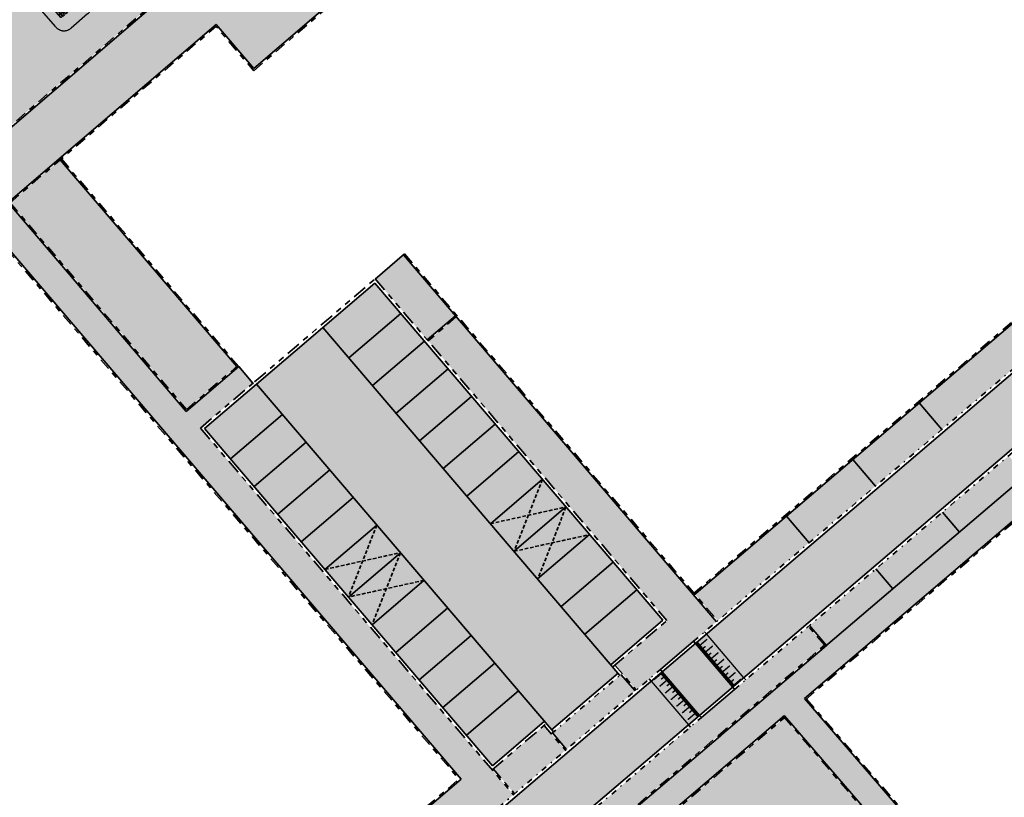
# Model space of a CAD drawing. Header units: metres. Extents: x 104290 to 104633, y 427843 to 428149.
# Tile 90 of 128: x 104485 to 104553, y 427987 to 428041. Entities that reach past the tile are written whole.
import ezdxf

# ---------------------------------------------------------------- set-up
doc = ezdxf.new("R2010")
doc.units = ezdxf.units.M
for name, pattern in [('DASHED', [0.75, 0.5, -0.25]), ('DASHED2', [0.375, 0.25, -0.125]), ('VH-GELEIDEBAND', [6, 2, -2, 0, -2]), ('VH-OPSLUITBAND', [10, 4, -2, 2, -2]), ('VH-TROTTOIRBAND', [15, 5, -2, 2, -2, 2, -2])]:
    doc.linetypes.add(name, pattern=pattern)
doc.layers.add('_Spelen', color=10, linetype='Continuous')
for name, color, linetype, lineweight in [('N-WE-GR-BEPLANTING_CULTUUR-V (Vaste planten gereserveerde parkeerplaatsen)', 132, 'Continuous', 18), ('N-WE-GR-BEPLANTING_CULTUUR-V (Vaste planten)', 132, 'Continuous', 18), ('N-WE-VH-KANTOPSLUITING_GELEIDEBAND-G', 20, 'VH-GELEIDEBAND', 35), ('N-WE-VH-KANTOPSLUITING_OPSLUITBAND-G', 150, 'VH-OPSLUITBAND', 35), ('N-WE-VH-KANTOPSLUITING_TROTTOIRBAND-G', 210, 'VH-TROTTOIRBAND', 35), ('N-WE-VH-PLATEAU_TALUD-S', 7, 'Continuous', 25), ('N-WE-VH-VERHARDING-G', 7, 'Continuous', 35), ('N-WE-VH-VERHARDING-G (TOEKOMSTIG)', 30, 'DASHED2', 35)]:
    doc.layers.add(name, color=color, linetype=linetype, lineweight=lineweight)
doc.layers.add('N-WE-GR-GRAS_KRUIDENRIJK-V', color=7, linetype='Continuous', lineweight=18, true_color=0xa5cd98)
for name, color, linetype, true_color in [('N-WE-VH-VERHARDING-AP_INRIT (ELEMENT)', 7, 'Continuous', 0xa6a6a6), ('N-WE-VH-VERHARDING-AP_PARKEERPLAATS', 7, 'Continuous', 0x889692), ('N-WE-VH-VERHARDING-AP_RIJBAAN-ELEMENT', 7, 'Continuous', 0x7f4f3f), ('N-WE-VH-VERHARDING-AP_VOETPAD', 7, 'Continuous', 0xdbdbdb)]:
    doc.layers.add(name, color=color, linetype=linetype, true_color=true_color)

# ---------------------------------------------------------------- blocks, each defined once
blk = doc.blocks.new('*U1462')
for points in [[(0.631, 0.776), (3.696, -1.715)], [(0, 0), (3.066, -2.491)]]:
    blk.add_lwpolyline(points)
for points, const_width in [([(0.063, 0.078), (3.129, -2.413)], 0.2), ([(0.543, 0.589), (0.102, 0.046)], 0.1), ([(0.524, 0.09), (0.335, -0.143)], 0.1), ([(1.009, 0.211), (0.568, -0.332)], 0.1), ([(0.99, -0.289), (0.8, -0.521)], 0.1), ([(1.475, -0.167), (1.033, -0.711)], 0.1), ([(1.455, -0.667), (1.266, -0.9)], 0.1), ([(1.94, -0.546), (1.499, -1.089)], 0.1), ([(1.921, -1.045), (1.732, -1.278)], 0.1), ([(2.406, -0.924), (1.965, -1.467)], 0.1), ([(2.872, -1.302), (2.43, -1.846)], 0.1), ([(2.387, -1.424), (2.197, -1.657)], 0.1), ([(2.852, -1.802), (2.663, -2.035)], 0.1), ([(3.337, -1.681), (2.896, -2.224)], 0.1)]:
    blk.add_lwpolyline(points, dxfattribs=dict(const_width=const_width))
blk = doc.blocks.new('*U1463')
for points, const_width in [([(-3.337, 1.681), (-2.896, 2.224)], 0.1), ([(-0.063, -0.078), (-3.129, 2.413)], 0.2), ([(-2.852, 1.802), (-2.663, 2.035)], 0.1), ([(-2.872, 1.302), (-2.43, 1.846)], 0.1), ([(-2.406, 0.924), (-1.965, 1.467)], 0.1), ([(-2.387, 1.424), (-2.197, 1.657)], 0.1), ([(-1.94, 0.546), (-1.499, 1.089)], 0.1), ([(-1.921, 1.045), (-1.732, 1.278)], 0.1), ([(-1.475, 0.167), (-1.033, 0.711)], 0.1), ([(-1.455, 0.667), (-1.266, 0.9)], 0.1), ([(-1.009, -0.211), (-0.568, 0.332)], 0.1), ([(-0.99, 0.289), (-0.8, 0.521)], 0.1), ([(-0.543, -0.589), (-0.102, -0.046)], 0.1), ([(-0.524, -0.09), (-0.335, 0.143)], 0.1)]:
    blk.add_lwpolyline(points, dxfattribs=dict(const_width=const_width))
for points in [[(0, 0), (-3.066, 2.491)], [(-0.631, -0.776), (-3.696, 1.715)]]:
    blk.add_lwpolyline(points)
blk = doc.blocks.new('picknik tables')
for p, q in [((336.437, 182.278), (336.437, 182.282)), ((336.437, 182.282), (338.437, 182.282)), ((336.437, 182.278), (336.437, 182.136)), ((338.437, 182.278), (336.437, 182.278)), ((338.437, 182.282), (338.437, 182.278)), ((338.437, 182.136), (338.437, 182.278)), ((336.437, 182.132), (336.437, 182.136)), ((336.437, 182.136), (338.437, 182.136)), ((336.437, 182.132), (338.437, 182.132)), ((336.437, 182.118), (336.437, 182.122)), ((336.437, 182.122), (338.437, 182.122)), ((336.437, 182.118), (336.437, 181.976)), ((338.437, 182.118), (336.437, 182.118)), ((336.437, 181.972), (336.437, 181.976)), ((336.437, 181.976), (338.437, 181.976)), ((336.437, 181.972), (338.437, 181.972)), ((338.437, 181.872), (336.437, 181.872)), ((336.437, 181.868), (336.437, 181.872)), ((338.437, 181.868), (336.437, 181.868)), ((336.437, 181.868), (336.437, 181.726)), ((336.437, 181.722), (336.437, 181.726)), ((336.437, 181.726), (338.437, 181.726)), ((338.437, 181.722), (336.437, 181.722)), ((338.437, 181.712), (336.437, 181.712)), ((336.437, 181.708), (336.437, 181.712)), ((338.437, 181.708), (336.437, 181.708)), ((336.437, 181.708), (336.437, 181.566)), ((336.437, 181.562), (336.437, 181.566)), ((336.437, 181.566), (338.437, 181.566)), ((338.437, 181.562), (336.437, 181.562)), ((338.437, 181.552), (336.437, 181.552)), ((336.437, 181.548), (336.437, 181.552)), ((338.437, 181.548), (336.437, 181.548)), ((336.437, 181.548), (336.437, 181.406)), ((336.601, 181.877), (336.601, 181.872)), ((336.605, 181.877), (336.601, 181.877)), ((336.605, 181.877), (336.605, 181.874)), ((336.605, 181.877), (336.605, 181.877)), ((336.605, 181.874), (336.605, 181.872)), ((336.614, 181.878), (336.606, 181.878)), ((336.615, 181.876), (336.614, 181.877)), ((336.615, 181.872), (336.615, 181.88)), ((336.615, 181.88), (336.617, 181.88)), ((336.617, 182.122), (336.617, 182.132)), ((336.617, 181.872), (336.617, 181.972)), ((336.617, 181.712), (336.617, 181.722)), ((336.617, 181.552), (336.617, 181.562)), ((336.622, 182.122), (336.622, 182.132)), ((336.622, 181.872), (336.622, 181.972)), ((336.622, 181.712), (336.622, 181.722)), ((336.622, 181.552), (336.622, 181.562)), ((336.682, 182.122), (336.682, 182.132)), ((336.682, 181.872), (336.682, 181.972)), ((336.682, 181.712), (336.682, 181.722)), ((336.682, 181.552), (336.682, 181.562)), ((336.687, 182.132), (336.687, 182.122)), ((336.687, 181.972), (336.687, 181.872)), ((336.687, 181.722), (336.687, 181.712)), ((336.687, 181.562), (336.687, 181.552)), ((336.827, 181.879), (336.829, 181.879)), ((336.827, 181.874), (336.829, 181.874)), ((336.83, 181.877), (336.829, 181.879)), ((336.83, 181.876), (336.83, 181.877)), ((336.83, 181.877), (336.833, 181.877)), ((336.83, 181.872), (336.83, 181.876)), ((336.833, 181.872), (336.833, 181.877)), ((337.377, 182.122), (337.377, 182.132)), ((337.381, 182.132), (337.381, 182.122)), ((337.402, 181.872), (337.407, 181.872)), ((337.402, 181.872), (337.402, 181.872)), ((337.402, 181.722), (337.402, 181.712)), ((337.402, 181.562), (337.402, 181.552)), ((337.467, 181.872), (337.407, 181.872)), ((337.407, 181.872), (337.407, 181.872)), ((337.407, 181.722), (337.407, 181.712)), ((337.407, 181.562), (337.407, 181.552)), ((337.467, 181.872), (337.472, 181.872)), ((337.467, 181.872), (337.467, 181.872)), ((337.467, 181.722), (337.467, 181.712)), ((337.467, 181.562), (337.467, 181.552)), ((337.472, 181.872), (337.472, 181.872)), ((337.472, 181.722), (337.472, 181.712)), ((337.472, 181.562), (337.472, 181.552)), ((337.493, 182.122), (337.493, 182.132)), ((337.497, 182.122), (337.497, 182.132)), ((338.041, 181.884), (338.041, 181.872)), ((338.043, 181.884), (338.041, 181.884)), ((338.187, 182.122), (338.187, 182.132)), ((338.187, 181.915), (338.187, 181.972)), ((338.187, 181.712), (338.187, 181.722)), ((338.187, 181.552), (338.187, 181.562)), ((338.192, 182.132), (338.192, 182.122)), ((338.192, 181.972), (338.192, 181.908)), ((338.192, 181.722), (338.192, 181.712)), ((338.192, 181.562), (338.192, 181.552)), ((338.252, 182.132), (338.252, 182.122)), ((338.252, 181.972), (338.252, 181.872)), ((338.252, 181.722), (338.252, 181.712)), ((338.252, 181.562), (338.252, 181.552)), ((338.257, 182.132), (338.257, 182.122)), ((338.257, 181.972), (338.257, 181.872)), ((338.26, 181.887), (338.257, 181.887)), ((338.257, 181.722), (338.257, 181.712)), ((338.257, 181.562), (338.257, 181.552)), ((338.26, 181.887), (338.26, 181.872)), ((338.26, 181.883), (338.261, 181.885)), ((338.261, 181.885), (338.269, 181.885)), ((338.261, 181.884), (338.269, 181.884)), ((338.261, 181.874), (338.269, 181.874)), ((338.27, 181.884), (338.27, 181.885)), ((338.27, 181.879), (338.27, 181.884)), ((338.27, 181.884), (338.27, 181.884)), ((338.27, 181.884), (338.273, 181.884)), ((338.27, 181.872), (338.27, 181.879)), ((338.273, 181.872), (338.273, 181.884)), ((338.437, 182.136), (338.437, 182.132)), ((338.437, 182.122), (338.437, 182.118)), ((338.437, 181.976), (338.437, 182.118)), ((338.437, 181.976), (338.437, 181.972)), ((338.437, 181.872), (338.437, 181.868)), ((338.437, 181.726), (338.437, 181.868)), ((338.437, 181.726), (338.437, 181.722)), ((338.437, 181.712), (338.437, 181.708)), ((338.437, 181.566), (338.437, 181.708)), ((338.437, 181.566), (338.437, 181.562)), ((338.437, 181.552), (338.437, 181.548)), ((338.437, 181.406), (338.437, 181.548)), ((336.437, 181.402), (336.437, 181.406)), ((336.437, 181.406), (338.437, 181.406)), ((338.437, 181.402), (336.437, 181.402)), ((338.437, 181.392), (336.437, 181.392)), ((336.437, 181.388), (336.437, 181.392)), ((338.437, 181.388), (336.437, 181.388)), ((336.437, 181.388), (336.437, 181.246)), ((336.437, 181.242), (336.437, 181.246)), ((336.437, 181.246), (338.437, 181.246)), ((338.437, 181.242), (336.437, 181.242)), ((338.437, 181.232), (336.437, 181.232)), ((336.437, 181.228), (336.437, 181.232)), ((338.437, 181.228), (336.437, 181.228)), ((336.437, 181.228), (336.437, 181.086)), ((336.437, 181.082), (336.437, 181.086)), ((336.437, 181.086), (338.437, 181.086)), ((338.437, 181.082), (336.437, 181.082)), ((338.437, 180.982), (336.437, 180.982)), ((336.437, 180.978), (336.437, 180.982)), ((338.437, 180.978), (336.437, 180.978)), ((336.437, 180.978), (336.437, 180.836)), ((336.437, 180.832), (336.437, 180.836)), ((336.437, 180.836), (338.437, 180.836)), ((338.437, 180.832), (336.437, 180.832)), ((338.437, 180.822), (336.437, 180.822)), ((336.437, 180.818), (336.437, 180.822)), ((338.437, 180.818), (336.437, 180.818)), ((336.437, 180.818), (336.437, 180.676)), ((336.601, 181.082), (336.601, 181.07)), ((336.605, 181.07), (336.601, 181.07)), ((336.605, 181.082), (336.605, 181.075)), ((336.605, 181.075), (336.605, 181.069)), ((336.605, 181.069), (336.605, 181.069)), ((336.605, 181.069), (336.605, 181.069)), ((336.614, 181.08), (336.606, 181.08)), ((336.614, 181.07), (336.606, 181.07)), ((336.614, 181.069), (336.606, 181.069)), ((336.615, 181.07), (336.614, 181.069)), ((336.615, 181.066), (336.615, 181.082)), ((336.615, 181.066), (336.617, 181.066)), ((336.617, 181.392), (336.617, 181.402)), ((336.617, 181.232), (336.617, 181.242)), ((336.617, 180.982), (336.617, 181.082)), ((336.617, 180.822), (336.617, 180.832)), ((336.622, 181.392), (336.622, 181.402)), ((336.622, 181.232), (336.622, 181.242)), ((336.622, 180.982), (336.622, 181.082)), ((336.622, 180.822), (336.622, 180.832)), ((336.682, 181.392), (336.682, 181.402)), ((336.682, 181.232), (336.682, 181.242)), ((336.682, 180.982), (336.682, 181.046)), ((336.682, 180.822), (336.682, 180.832)), ((336.687, 181.402), (336.687, 181.392)), ((336.687, 181.242), (336.687, 181.232)), ((336.687, 181.038), (336.687, 180.982)), ((336.687, 180.832), (336.687, 180.822)), ((336.831, 181.07), (336.833, 181.07)), ((336.833, 181.07), (336.833, 181.082)), ((337.377, 180.832), (337.377, 180.822)), ((337.381, 180.832), (337.381, 180.822)), ((337.402, 181.402), (337.402, 181.392)), ((337.402, 181.242), (337.402, 181.232)), ((337.407, 181.402), (337.407, 181.392)), ((337.407, 181.242), (337.407, 181.232)), ((337.467, 181.402), (337.467, 181.392)), ((337.467, 181.242), (337.467, 181.232)), ((337.472, 181.402), (337.472, 181.392)), ((337.472, 181.242), (337.472, 181.232)), ((337.493, 180.822), (337.493, 180.832)), ((337.497, 180.832), (337.497, 180.822)), ((338.041, 181.082), (338.041, 181.077)), ((338.045, 181.077), (338.041, 181.077)), ((338.045, 181.082), (338.045, 181.078)), ((338.045, 181.078), (338.045, 181.076)), ((338.045, 181.076), (338.046, 181.075)), ((338.048, 181.08), (338.046, 181.08)), ((338.048, 181.075), (338.046, 181.075)), ((338.187, 181.392), (338.187, 181.402)), ((338.187, 181.232), (338.187, 181.242)), ((338.187, 180.982), (338.187, 181.082)), ((338.187, 180.822), (338.187, 180.832)), ((338.192, 181.402), (338.192, 181.392)), ((338.192, 181.242), (338.192, 181.232)), ((338.192, 181.082), (338.192, 180.982)), ((338.192, 180.832), (338.192, 180.822)), ((338.252, 181.402), (338.252, 181.392)), ((338.252, 181.242), (338.252, 181.232)), ((338.252, 181.082), (338.252, 180.982)), ((338.252, 180.832), (338.252, 180.822)), ((338.257, 181.402), (338.257, 181.392)), ((338.257, 181.242), (338.257, 181.232)), ((338.257, 181.082), (338.257, 180.982)), ((338.26, 181.073), (338.257, 181.073)), ((338.257, 180.832), (338.257, 180.822)), ((338.26, 181.082), (338.26, 181.073)), ((338.26, 181.077), (338.261, 181.076)), ((338.261, 181.076), (338.269, 181.076)), ((338.27, 181.08), (338.27, 181.082)), ((338.27, 181.076), (338.27, 181.08)), ((338.27, 181.077), (338.273, 181.077)), ((338.27, 181.076), (338.27, 181.076)), ((338.273, 181.077), (338.273, 181.082)), ((338.437, 181.406), (338.437, 181.402)), ((338.437, 181.392), (338.437, 181.388)), ((338.437, 181.246), (338.437, 181.388)), ((338.437, 181.246), (338.437, 181.242)), ((338.437, 181.232), (338.437, 181.228)), ((338.437, 181.086), (338.437, 181.228)), ((338.437, 181.086), (338.437, 181.082)), ((338.437, 180.982), (338.437, 180.978)), ((338.437, 180.836), (338.437, 180.978)), ((338.437, 180.836), (338.437, 180.832)), ((338.437, 180.822), (338.437, 180.818)), ((338.437, 180.676), (338.437, 180.818)), ((336.437, 180.672), (336.437, 180.676)), ((336.437, 180.676), (338.437, 180.676)), ((338.437, 180.672), (336.437, 180.672)), ((338.437, 180.676), (338.437, 180.672))]:
    blk.add_line(p, q)
at = {"linetype": 'DASHED', "ltscale": 5}
blk.add_lwpolyline([(338.687, 182.977, -0.414214), (339.437, 182.227), (339.437, 180.727, -0.414214), (338.687, 179.977), (336.187, 179.977, -0.414214), (335.437, 180.727), (335.437, 182.227, -0.414214), (336.187, 182.977)], format="xyb", close=True, dxfattribs=at)
for centre in [(336.65, 182.196), (337.436, 182.204), (338.23, 182.196), (336.646, 181.8), (336.646, 181.64), (336.65, 182.046), (337.436, 182.044), (337.436, 181.8), (337.436, 181.64), (338.226, 181.8), (338.226, 181.64), (338.23, 182.046), (336.644, 180.908), (336.646, 181.48), (336.646, 181.32), (336.646, 181.16), (337.436, 181.48), (337.436, 181.32), (337.436, 181.16), (337.439, 180.91), (338.224, 180.908), (338.226, 181.48), (338.226, 181.32), (338.226, 181.16), (336.644, 180.758), (337.439, 180.75), (338.224, 180.758)]:
    blk.add_circle(centre, 0.012)
for centre, start, end in [((336.601, 181.868), 90, 155.36472), ((336.833, 181.868), 24.63528, 90), ((338.041, 181.875), 90, 204.63528), ((338.273, 181.875), 335.36472, 90), ((336.601, 181.078), 155.36472, 270), ((336.833, 181.078), 270, 24.63528), ((338.041, 181.085), 204.63528, 270), ((338.273, 181.085), 270, 335.36472)]:
    blk.add_arc(centre, 0.0085, start, end)
for points, weights in [([(336.605, 181.877), (336.605, 181.878), (336.606, 181.878)], [1.01442698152, 1.02827020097, 1]), ([(336.606, 181.878), (336.605, 181.876), (336.605, 181.874)], [1, 1.0379548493, 1]), ([(336.605, 181.874), (336.605, 181.873), (336.605, 181.872)], [1, 1.01927504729, 1.01897275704]), ([(336.614, 181.878), (336.614, 181.878), (336.614, 181.877)], [1, 1.05706077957, 1.07202820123]), ([(336.614, 181.872), (336.615, 181.875), (336.614, 181.878)], [1.05666351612, 1.11735184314, 1]), ([(336.83, 181.876), (336.83, 181.877), (336.829, 181.879)], [1, 1.0379548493, 1]), ([(336.829, 181.874), (336.83, 181.875), (336.83, 181.876)], [1, 1.0379548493, 1]), ([(336.83, 181.872), (336.829, 181.873), (336.829, 181.874)], [1.01645910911, 1.01206431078, 1]), ([(338.261, 181.885), (338.26, 181.884), (338.261, 181.884)], [1, 1.15470053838, 1]), ([(338.261, 181.884), (338.26, 181.879), (338.261, 181.874)], [1, 1.15470053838, 1]), ([(338.261, 181.874), (338.261, 181.873), (338.261, 181.872)], [1, 1.03734869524, 1.05666351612]), ([(338.27, 181.884), (338.27, 181.885), (338.269, 181.885)], [1, 1.0379548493, 1]), ([(338.269, 181.884), (338.27, 181.884), (338.27, 181.884)], [1, 1.0379548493, 1]), ([(338.27, 181.879), (338.27, 181.881), (338.269, 181.884)], [1, 1.0379548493, 1]), ([(338.269, 181.874), (338.27, 181.877), (338.27, 181.879)], [1, 1.0379548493, 1]), ([(338.27, 181.872), (338.27, 181.873), (338.269, 181.874)], [1.01897275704, 1.01867980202, 1]), ([(336.605, 181.082), (336.605, 181.081), (336.606, 181.08)], [1.01897275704, 1.01867980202, 1]), ([(336.606, 181.08), (336.605, 181.077), (336.605, 181.075)], [1, 1.0379548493, 1]), ([(336.605, 181.075), (336.605, 181.073), (336.606, 181.07)], [1, 1.0379548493, 1]), ([(336.606, 181.07), (336.605, 181.07), (336.605, 181.069)], [1, 1.0379548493, 1]), ([(336.605, 181.069), (336.605, 181.069), (336.606, 181.069)], [1, 1.0379548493, 1]), ([(336.614, 181.08), (336.614, 181.081), (336.614, 181.082)], [1, 1.03734869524, 1.05666351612]), ([(336.614, 181.07), (336.615, 181.075), (336.614, 181.08)], [1, 1.15470053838, 1]), ([(336.614, 181.069), (336.615, 181.069), (336.614, 181.07)], [1, 1.15470053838, 1]), ([(338.045, 181.082), (338.045, 181.081), (338.046, 181.08)], [1.01645910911, 1.01206431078, 1]), ([(338.046, 181.08), (338.045, 181.079), (338.045, 181.078)], [1, 1.0379548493, 1]), ([(338.045, 181.078), (338.045, 181.076), (338.046, 181.075)], [1, 1.0379548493, 1]), ([(338.261, 181.082), (338.26, 181.079), (338.261, 181.076)], [1.05666351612, 1.11735184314, 1]), ([(338.261, 181.076), (338.261, 181.076), (338.261, 181.076)], [1, 1.05706077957, 1.07202820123]), ([(338.269, 181.076), (338.27, 181.078), (338.27, 181.08)], [1, 1.0379548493, 1]), ([(338.27, 181.076), (338.27, 181.076), (338.269, 181.076)], [1.01442698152, 1.02827020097, 1]), ([(338.27, 181.08), (338.27, 181.081), (338.27, 181.082)], [1, 1.01927504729, 1.01897275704])]:
    blk.add_rational_spline(points, weights, degree=2)
for points in [[(336.786, 181.872), (336.783, 181.906), (336.781, 181.94), (336.781, 181.972)], [(336.827, 181.874), (336.827, 181.875), (336.827, 181.877), (336.827, 181.879)], [(336.827, 181.872), (336.827, 181.872), (336.827, 181.873), (336.827, 181.874)], [(338.041, 181.884), (338.042, 181.912), (338.043, 181.942), (338.044, 181.972)], [(338.057, 181.872), (338.055, 181.904), (338.054, 181.937), (338.055, 181.972)], [(338.201, 181.878), (338.201, 181.876), (338.201, 181.874), (338.2, 181.872)], [(336.674, 181.076), (336.674, 181.078), (336.674, 181.08), (336.674, 181.082)], [(336.818, 181.082), (336.82, 181.05), (336.821, 181.017), (336.82, 180.982)], [(336.834, 181.07), (336.833, 181.042), (336.832, 181.012), (336.831, 180.982)], [(338.048, 181.082), (338.048, 181.081), (338.048, 181.081), (338.048, 181.08)], [(338.048, 181.08), (338.048, 181.078), (338.048, 181.077), (338.048, 181.075)], [(338.089, 181.082), (338.092, 181.048), (338.094, 181.014), (338.094, 180.982)]]:
    blk.add_open_spline(points, degree=3)
for points, knots in [([(336.827, 181.722), (336.826, 181.721), (336.826, 181.719), (336.825, 181.716), (336.824, 181.714), (336.823, 181.712)], [6.8575085, 6.8575085, 6.8575085, 6.8575085, 7.1862727, 7.1862727, 7.7643626, 7.7643626, 7.7643626, 7.7643626]), ([(336.826, 181.712), (336.826, 181.713), (336.827, 181.714), (336.828, 181.718), (336.829, 181.72), (336.83, 181.722)], [-7.7243683, -7.7243683, -7.7243683, -7.7243683, -7.4159549, -7.4159549, -6.8763994, -6.8763994, -6.8763994, -6.8763994]), ([(336.83, 181.972), (336.83, 181.97), (336.83, 181.969), (336.83, 181.945), (336.83, 181.925), (336.831, 181.895), (336.831, 181.886), (336.831, 181.877)], [64.996483, 64.996483, 64.996483, 64.996483, 66.074748, 66.074748, 81.696898, 81.696898, 88.674703, 88.674703, 88.674703, 88.674703]), ([(338.043, 181.884), (338.044, 181.884), (338.044, 181.884), (338.044, 181.884), (338.044, 181.884), (338.044, 181.883), (338.044, 181.883), (338.044, 181.883), (338.044, 181.883), (338.044, 181.882), (338.043, 181.882), (338.043, 181.88), (338.043, 181.879), (338.043, 181.877), (338.042, 181.876), (338.042, 181.874), (338.042, 181.873), (338.041, 181.872)], [0.563633, 0.563633, 0.563633, 0.563633, 0.680659, 0.680659, 0.809274, 0.809274, 0.922394, 0.922394, 1.057282, 1.057282, 1.285388, 1.285388, 1.609937, 1.609937, 1.957994, 1.957994, 2.287294, 2.287294, 2.287294, 2.287294]), ([(338.044, 181.722), (338.045, 181.72), (338.046, 181.717), (338.049, 181.714), (338.049, 181.713), (338.05, 181.712)], [-29.2877057, -29.2877057, -29.2877057, -29.2877057, -28.6618624, -28.6618624, -28.334702, -28.334702, -28.334702, -28.334702]), ([(338.053, 181.712), (338.052, 181.713), (338.052, 181.714), (338.049, 181.717), (338.048, 181.719), (338.047, 181.721), (338.047, 181.721), (338.046, 181.722)], [28.251929, 28.251929, 28.251929, 28.251929, 28.560836, 28.560836, 29.128252, 29.128252, 29.252605, 29.252605, 29.252605, 29.252605]), ([(338.184, 181.722), (338.184, 181.72), (338.183, 181.718), (338.182, 181.714), (338.182, 181.713), (338.181, 181.712)], [14.3717599, 14.3717599, 14.3717599, 14.3717599, 14.9415297, 14.9415297, 15.257545, 15.257545, 15.257545, 15.257545]), ([(338.184, 181.712), (338.185, 181.714), (338.186, 181.716), (338.186, 181.72), (338.187, 181.721), (338.187, 181.722)], [-15.25568, -15.25568, -15.25568, -15.25568, -14.6652819, -14.6652819, -14.400083, -14.400083, -14.400083, -14.400083]), ([(338.192, 181.908), (338.192, 181.908), (338.192, 181.908), (338.191, 181.91), (338.19, 181.911), (338.189, 181.913), (338.188, 181.913), (338.188, 181.914), (338.188, 181.915), (338.187, 181.915), (338.187, 181.915), (338.187, 181.915), (338.187, 181.915), (338.187, 181.915)], [-3.095029, -3.095029, -3.095029, -3.095029, -2.937032, -2.937032, -2.481716, -2.481716, -2.033446, -2.033446, -1.813085, -1.813085, -1.687568, -1.687568, -1.655556, -1.655556, -1.655556, -1.655556]), ([(338.201, 181.878), (338.201, 181.883), (338.2, 181.888), (338.198, 181.898), (338.195, 181.903), (338.192, 181.908)], [-23.575525, -23.575525, -23.575525, -23.575525, -19.777794, -19.777794, -15.927557, -15.927557, -15.927557, -15.927557]), ([(336.674, 181.076), (336.674, 181.071), (336.674, 181.066), (336.677, 181.055), (336.679, 181.051), (336.682, 181.046)], [-23.575525, -23.575525, -23.575525, -23.575525, -19.777794, -19.777794, -15.927557, -15.927557, -15.927557, -15.927557]), ([(336.682, 181.046), (336.683, 181.046), (336.683, 181.046), (336.684, 181.044), (336.685, 181.043), (336.686, 181.041), (336.687, 181.04), (336.687, 181.039), (336.687, 181.039), (336.687, 181.039), (336.687, 181.039), (336.687, 181.038), (336.687, 181.038), (336.687, 181.038)], [-3.095029, -3.095029, -3.095029, -3.095029, -2.937032, -2.937032, -2.481716, -2.481716, -2.033446, -2.033446, -1.813085, -1.813085, -1.687568, -1.687568, -1.655556, -1.655556, -1.655556, -1.655556]), ([(336.691, 181.242), (336.69, 181.24), (336.689, 181.237), (336.688, 181.234), (336.688, 181.233), (336.688, 181.232)], [-15.25568, -15.25568, -15.25568, -15.25568, -14.6652819, -14.6652819, -14.400083, -14.400083, -14.400083, -14.400083]), ([(336.691, 181.232), (336.691, 181.234), (336.692, 181.236), (336.693, 181.24), (336.693, 181.241), (336.694, 181.242)], [14.3717599, 14.3717599, 14.3717599, 14.3717599, 14.9415297, 14.9415297, 15.257545, 15.257545, 15.257545, 15.257545]), ([(336.822, 181.242), (336.823, 181.241), (336.823, 181.24), (336.825, 181.237), (336.827, 181.235), (336.828, 181.233), (336.828, 181.232), (336.829, 181.232)], [28.251929, 28.251929, 28.251929, 28.251929, 28.560836, 28.560836, 29.128252, 29.128252, 29.252605, 29.252605, 29.252605, 29.252605]), ([(336.831, 181.232), (336.83, 181.234), (336.829, 181.236), (336.826, 181.24), (336.826, 181.241), (336.825, 181.242)], [-29.2877057, -29.2877057, -29.2877057, -29.2877057, -28.6618624, -28.6618624, -28.334702, -28.334702, -28.334702, -28.334702]), ([(336.831, 181.07), (336.831, 181.07), (336.831, 181.07), (336.831, 181.07), (336.831, 181.07), (336.831, 181.07), (336.831, 181.07), (336.831, 181.071), (336.831, 181.071), (336.831, 181.072), (336.831, 181.072), (336.832, 181.074), (336.832, 181.074), (336.832, 181.077), (336.833, 181.078), (336.833, 181.08), (336.833, 181.081), (336.833, 181.082)], [0.563633, 0.563633, 0.563633, 0.563633, 0.680659, 0.680659, 0.809274, 0.809274, 0.922394, 0.922394, 1.057282, 1.057282, 1.285388, 1.285388, 1.609937, 1.609937, 1.957994, 1.957994, 2.287294, 2.287294, 2.287294, 2.287294]), ([(338.045, 180.982), (338.045, 180.983), (338.045, 180.985), (338.045, 181.009), (338.044, 181.029), (338.044, 181.059), (338.044, 181.068), (338.044, 181.077)], [64.996483, 64.996483, 64.996483, 64.996483, 66.074748, 66.074748, 81.696898, 81.696898, 88.674703, 88.674703, 88.674703, 88.674703]), ([(338.049, 181.242), (338.049, 181.241), (338.048, 181.24), (338.047, 181.236), (338.046, 181.234), (338.045, 181.232)], [-7.7243683, -7.7243683, -7.7243683, -7.7243683, -7.4159549, -7.4159549, -6.8763994, -6.8763994, -6.8763994, -6.8763994]), ([(338.048, 181.232), (338.048, 181.233), (338.049, 181.234), (338.05, 181.238), (338.051, 181.24), (338.052, 181.242)], [6.8575085, 6.8575085, 6.8575085, 6.8575085, 7.1862727, 7.1862727, 7.7643626, 7.7643626, 7.7643626, 7.7643626])]:
    blk.add_open_spline(points, degree=3, knots=knots)

msp = doc.modelspace()

# ---------------------------------------------------------------- hatches: boundary and pattern name
at = {"layer": 'N-WE-GR-BEPLANTING_CULTUUR-V (Vaste planten gereserveerde parkeerplaatsen)'}
h = msp.add_hatch(color=256, dxfattribs=at)
h.dxf.hatch_style = 1
h.paths.add_polyline_path([(104522.494, 428007.051), (104520.871, 428008.952), (104517.296, 428005.901), (104518.92, 428003.999)])
h = msp.add_hatch(color=256, dxfattribs=at)
h.dxf.hatch_style = 1
h.paths.add_polyline_path([(104524.117, 428005.149), (104522.494, 428007.051), (104518.92, 428003.999), (104520.543, 428002.098)])
h = msp.add_hatch(color=256, dxfattribs=at)
h.dxf.hatch_style = 1
h.paths.add_polyline_path([(104511.11, 428003.907), (104509.487, 428005.808), (104505.912, 428002.757), (104507.535, 428000.855)])
h = msp.add_hatch(color=256, dxfattribs=at)
h.dxf.hatch_style = 1
h.paths.add_polyline_path([(104512.733, 428002.005), (104511.11, 428003.907), (104507.535, 428000.855), (104509.158, 427998.954)])
at = {"layer": 'N-WE-GR-BEPLANTING_CULTUUR-V (Vaste planten)'}
h = msp.add_hatch(color=256, dxfattribs=at)
h.dxf.hatch_style = 1
h.paths.add_polyline_path([(104449.896, 427998.136), (104446.445, 427995.171), (104458.553, 427980.998), (104462.013, 427983.953)])
h.paths.add_polyline_path([(104487.708, 428030.928), (104484.257, 428027.973), (104496.39, 428013.759), (104499.85, 428016.712)])
h = msp.add_hatch(color=256, dxfattribs=at)
h.dxf.hatch_style = 1
h.paths.add_polyline_path([(104514.949, 428020.126), (104513.01, 428018.47), (104529.431, 427999.232), (104525.856, 427996.181), (104527.327, 427994.457), (104532.845, 427999.16)])
h = msp.add_hatch(color=256, dxfattribs=at)
h.dxf.hatch_style = 1
h.paths.add_polyline_path([(104540.274, 427997.544), (104539.171, 427998.837), (104531.958, 427992.689), (104530.436, 427991.392), (104531.539, 427990.098), (104533.061, 427991.395)])
h = msp.add_hatch(color=256, dxfattribs=at)
h.dxf.hatch_style = 1
h.paths.add_polyline_path([(104522.456, 427990.306), (104520.988, 427992.026), (104517.49, 427989.039), (104518.956, 427987.322)])
h = msp.add_hatch(color=256, dxfattribs=at)
h.dxf.hatch_style = 1
h.paths.add_polyline_path([(104531.539, 427990.098), (104530.436, 427991.392), (104523.279, 427985.291), (104524.381, 427983.997)])
at = {"layer": 'N-WE-GR-GRAS_KRUIDENRIJK-V'}
h = msp.add_hatch(color=256, dxfattribs=at)
h.dxf.hatch_style = 1
h.paths.add_polyline_path([(104484.798, 428061.916), (104483.284, 428060.609), (104492.018, 428050.49), (104484.297, 428043.825), (104476.497, 428037.064), (104481.66, 428031.015), (104498.802, 428045.692)])
h = msp.add_hatch(color=256, dxfattribs=at)
h.dxf.hatch_style = 1
h.paths.add_polyline_path([(104537.511, 427992.56), (104529.685, 427985.89), (104550.039, 427962.294), (104552.653, 427959.265), (104560.562, 427965.838), (104557.949, 427968.867)])
at = {"layer": 'N-WE-VH-VERHARDING-AP_INRIT (ELEMENT)'}
h = msp.add_hatch(color=256, dxfattribs=at)
h.dxf.hatch_style = 1
h.paths.add_polyline_path([(104521.559, 427991.512), (104522.533, 427990.371), (104527.251, 427994.393), (104526.277, 427995.533)])
at = {"layer": 'N-WE-VH-VERHARDING-AP_PARKEERPLAATS'}
h = msp.add_hatch(color=256, dxfattribs=at)
h.dxf.hatch_style = 1
h.paths.add_polyline_path([(104511.133, 428020.361), (104509.347, 428022.453), (104505.773, 428019.401), (104507.558, 428017.31)])
h = msp.add_hatch(color=256, dxfattribs=at)
h.dxf.hatch_style = 1
h.paths.add_polyline_path([(104512.756, 428018.459), (104511.133, 428020.361), (104507.558, 428017.31), (104509.181, 428015.408)])
h = msp.add_hatch(color=256, dxfattribs=at)
h.dxf.hatch_style = 1
h.paths.add_polyline_path([(104514.379, 428016.558), (104512.756, 428018.459), (104509.181, 428015.408), (104510.804, 428013.507)])
h = msp.add_hatch(color=256, dxfattribs=at)
h.dxf.hatch_style = 1
h.paths.add_polyline_path([(104516.002, 428014.657), (104514.379, 428016.558), (104510.804, 428013.507), (104512.427, 428011.605)])
h = msp.add_hatch(color=256, dxfattribs=at)
h.dxf.hatch_style = 1
h.paths.add_polyline_path([(104502.994, 428013.414), (104501.209, 428015.506), (104497.634, 428012.454), (104499.42, 428010.363)])
h = msp.add_hatch(color=256, dxfattribs=at)
h.dxf.hatch_style = 1
h.paths.add_polyline_path([(104517.625, 428012.755), (104516.002, 428014.657), (104512.427, 428011.605), (104514.05, 428009.704)])
h = msp.add_hatch(color=256, dxfattribs=at)
h.dxf.hatch_style = 1
h.paths.add_polyline_path([(104548.347, 428012.375), (104546.79, 428014.201), (104542.224, 428010.309), (104543.781, 428008.482)])
h = msp.add_hatch(color=256, dxfattribs=at)
h.dxf.hatch_style = 1
h.paths.add_polyline_path([(104504.618, 428011.513), (104502.994, 428013.414), (104499.42, 428010.363), (104501.043, 428008.461)])
h = msp.add_hatch(color=256, dxfattribs=at)
h.dxf.hatch_style = 1
h.paths.add_polyline_path([(104519.248, 428010.854), (104517.625, 428012.755), (104514.05, 428009.704), (104515.673, 428007.802)])
h = msp.add_hatch(color=256, dxfattribs=at)
h.dxf.hatch_style = 1
h.paths.add_polyline_path([(104506.241, 428009.611), (104504.618, 428011.513), (104501.043, 428008.461), (104502.666, 428006.56)])
h = msp.add_hatch(color=256, dxfattribs=at)
h.dxf.hatch_style = 1
h.paths.add_polyline_path([(104520.871, 428008.952), (104519.248, 428010.854), (104515.673, 428007.802), (104517.296, 428005.901)])
h = msp.add_hatch(color=256, dxfattribs=at)
h.dxf.hatch_style = 1
h.paths.add_polyline_path([(104543.781, 428008.482), (104542.224, 428010.309), (104537.658, 428006.417), (104539.215, 428004.59)])
h = msp.add_hatch(color=256, dxfattribs=at)
h.dxf.hatch_style = 1
h.paths.add_polyline_path([(104554.114, 428009.209), (104552.946, 428010.579), (104548.38, 428006.687), (104549.548, 428005.317)])
h = msp.add_hatch(color=256, dxfattribs=at)
h.dxf.hatch_style = 1
h.paths.add_polyline_path([(104507.864, 428007.71), (104506.241, 428009.611), (104502.666, 428006.56), (104504.289, 428004.658)])
h = msp.add_hatch(color=256, dxfattribs=at)
h.dxf.hatch_style = 1
h.paths.add_polyline_path([(104509.487, 428005.808), (104507.864, 428007.71), (104504.289, 428004.658), (104505.912, 428002.757)])
h = msp.add_hatch(color=256, dxfattribs=at)
h.dxf.hatch_style = 1
h.paths.add_polyline_path([(104543.814, 428002.794), (104544.981, 428001.424), (104549.548, 428005.317), (104548.38, 428006.687)])
h = msp.add_hatch(color=256, dxfattribs=at)
h.dxf.hatch_style = 1
h.paths.add_polyline_path([(104525.74, 428003.248), (104524.117, 428005.149), (104520.543, 428002.098), (104522.166, 428000.196)])
h = msp.add_hatch(color=256, dxfattribs=at)
h.dxf.hatch_style = 1
h.paths.add_polyline_path([(104527.364, 428001.346), (104525.74, 428003.248), (104522.166, 428000.196), (104523.789, 427998.295)])
h = msp.add_hatch(color=256, dxfattribs=at)
h.dxf.hatch_style = 1
h.paths.add_polyline_path([(104539.247, 427998.902), (104540.415, 427997.532), (104544.981, 428001.424), (104543.814, 428002.794)])
h = msp.add_hatch(color=256, dxfattribs=at)
h.dxf.hatch_style = 1
h.paths.add_polyline_path([(104514.356, 428000.104), (104512.733, 428002.005), (104509.158, 427998.954), (104510.781, 427997.052)])
h = msp.add_hatch(color=256, dxfattribs=at)
h.dxf.hatch_style = 1
h.paths.add_polyline_path([(104529.149, 427999.254), (104527.364, 428001.346), (104523.789, 427998.295), (104525.574, 427996.203)])
h = msp.add_hatch(color=256, dxfattribs=at)
h.dxf.hatch_style = 1
h.paths.add_polyline_path([(104515.979, 427998.202), (104514.356, 428000.104), (104510.781, 427997.052), (104512.404, 427995.151)])
h = msp.add_hatch(color=256, dxfattribs=at)
h.dxf.hatch_style = 1
h.paths.add_polyline_path([(104517.602, 427996.301), (104515.979, 427998.202), (104512.404, 427995.151), (104514.027, 427993.249)])
h = msp.add_hatch(color=256, dxfattribs=at)
h.dxf.hatch_style = 1
h.paths.add_polyline_path([(104519.225, 427994.399), (104517.602, 427996.301), (104514.027, 427993.249), (104515.65, 427991.348)])
h = msp.add_hatch(color=256, dxfattribs=at)
h.dxf.hatch_style = 1
h.paths.add_polyline_path([(104521.011, 427992.308), (104519.225, 427994.399), (104515.65, 427991.348), (104517.436, 427989.256)])
at = {"layer": 'N-WE-VH-VERHARDING-AP_RIJBAAN-ELEMENT'}
h = msp.add_hatch(color=256, dxfattribs=at)
h.dxf.hatch_style = 1
h.paths.add_polyline_path([(104571.181, 428026.384), (104568.619, 428029.391), (104533.057, 427999.079), (104535.619, 427996.072)])
h = msp.add_hatch(color=256, dxfattribs=at)
h.dxf.hatch_style = 1
h.paths.add_polyline_path([(104505.773, 428019.401), (104501.209, 428015.506), (104521.505, 427991.729), (104526.071, 427995.621)])
h = msp.add_hatch(color=256, dxfattribs=at)
h.dxf.hatch_style = 1
h.paths.add_polyline_path([(104535.619, 427996.072), (104533.057, 427999.079), (104527.457, 427994.305), (104530.019, 427991.299)])
h = msp.add_hatch(color=256, dxfattribs=at)
h.dxf.hatch_style = 1
h.paths.add_polyline_path([(104530.019, 427991.299), (104527.457, 427994.305), (104476.1, 427950.529), (104478.662, 427947.523)])
at = {"layer": 'N-WE-VH-VERHARDING-AP_VOETPAD'}
h = msp.add_hatch(color=256, dxfattribs=at)
h.dxf.hatch_style = 1
h.paths.add_polyline_path([(104481.649, 428030.874), (104476.357, 428037.074), (104484.156, 428043.836), (104467.577, 428063.042), (104476.972, 428071.136), (104498.943, 428045.682)], flags=16)
h.paths.add_polyline_path([(104481.661, 428031.016), (104476.497, 428037.064), (104484.297, 428043.825), (104467.719, 428063.031), (104476.961, 428070.995), (104498.802, 428045.692)], flags=0)
h.paths.add_polyline_path([(104464.648, 428021.101), (104461.791, 428024.447), (104474.808, 428035.731), (104477.664, 428032.385)])
h.paths.add_polyline_path([(104504.231, 428042.311), (104477.159, 428073.673), (104471.844, 428069.094), (104469.788, 428071.48), (104468.425, 428070.305), (104470.481, 428067.919), (104465.038, 428063.229), (104481.62, 428044.019), (104481.542, 428043.952), (104464.402, 428029.093), (104458.084, 428023.616), (104463.22, 428017.481), (104478.833, 428031.015), (104489.381, 428018.658), (104490.94, 428019.989), (104484.116, 428027.984), (104498.428, 428040.237), (104501.027, 428037.198), (104523.313, 428056.278), (104522.012, 428057.797), (104529.914, 428064.561), (104528.941, 428066.098), (104518.563, 428057.213), (104519.863, 428055.694)])
h = msp.add_hatch(color=256, dxfattribs=at)
h.dxf.hatch_style = 1
edge = h.paths.add_edge_path()
edge.add_line((104576.103, 428027.952), (104506.582, 427968.694))
edge.add_arc((104512.58, 427968.551), 6, 178.63329, 198.93342)
edge.add_line((104506.905, 427966.604), (104528.173, 427984.733))
edge.add_line((104528.173, 427984.733), (104548.578, 427961.08))
edge.add_line((104548.578, 427961.08), (104548.643, 427961.004))
edge.add_line((104548.643, 427961.004), (104550.028, 427962.154))
edge.add_line((104550.028, 427962.154), (104549.962, 427962.23))
edge.add_line((104549.962, 427962.23), (104529.543, 427985.9))
edge.add_line((104529.543, 427985.9), (104537.521, 427992.701))
edge.add_line((104537.521, 427992.701), (104537.587, 427992.625))
edge.add_line((104537.587, 427992.625), (104558.09, 427968.854))
edge.add_line((104558.09, 427968.854), (104559.476, 427970.006))
edge.add_line((104559.476, 427970.006), (104538.891, 427993.868))
edge.add_line((104538.891, 427993.868), (104577.251, 428026.566))
edge.add_arc((104006.721, 427555.058), 740.152, 38.903399, 39.571566, ccw=False)
edge.add_arc((103328.641, 427025.377), 1600.54, 37.575131, 38.415137, ccw=False)
edge.add_arc((104594.835, 428003.289), 3, 320.69321, 354.40041)
edge.add_arc((104006.721, 427555.058), 741.652, 37.154995, 37.320523)
edge.add_line((104596.524, 428004.702), (104597.001, 428005.066))
edge.add_arc((104006.721, 427555.058), 742.252, 37.320517, 37.612202)
edge.add_line((104594.702, 428008.065), (104594.465, 428007.882))
edge.add_arc((104006.721, 427555.058), 741.952, 37.612202, 38.384127)
edge.add_line((104588.311, 428015.759), (104588.546, 428015.945))
edge.add_arc((104006.721, 427555.058), 742.252, 38.384127, 38.903399)
edge.add_arc((104006.721, 427555.058), 742.252, 38.903399, 39.396001)
edge.add_arc((104575.834, 428022.467), 5.8, 39.396, 89.93182)
edge.add_arc((104006.721, 427555.058), 740.152, 39.710919, 39.742628, ccw=False)
h = msp.add_hatch(color=256, dxfattribs=at)
h.dxf.hatch_style = 1
h.paths.add_polyline_path([(104511.309, 428024.39), (104509.375, 428022.728), (104512.945, 428018.546), (104514.884, 428020.202)])
h = msp.add_hatch(color=256, dxfattribs=at)
h.dxf.hatch_style = 1
h.paths.add_polyline_path([(104514.177, 427985.614), (104515.345, 427984.244), (104518.88, 427987.257), (104497.352, 428012.477), (104500.965, 428015.56), (104499.991, 428016.701), (104496.379, 428013.618), (104490.94, 428019.989), (104489.381, 428018.658), (104515.274, 427988.323), (104483.932, 427961.607), (104456.529, 427993.681), (104454.995, 427992.321), (104462.153, 427983.942), (104458.542, 427980.857), (104459.516, 427979.716), (104463.128, 427982.802), (104484.418, 427957.882), (104487.947, 427960.891), (104486.78, 427962.261)])
h = msp.add_hatch(color=256, dxfattribs=at)
h.dxf.hatch_style = 1
h.paths.add_polyline_path([(104539.215, 428004.59), (104537.658, 428006.417), (104531.363, 428001.051), (104532.921, 427999.225)])
h.paths.add_polyline_path([(104554.79, 428017.866), (104553.233, 428019.693), (104546.79, 428014.201), (104548.347, 428012.375)])

# ---------------------------------------------------------------- linework, layer by layer
at = {"layer": 'N-WE-VH-KANTOPSLUITING_GELEIDEBAND-G', "ltscale": 0.2, "flags": 128}
for points in [[(104531.269, 427997.817), (104569.25, 428030.192)], [(104534.091, 427994.507), (104572.072, 428026.881)], [(104474.336, 427949.289), (104528.986, 427995.871)], [(104521.483, 427991.447), (104526.353, 427995.598)], [(104477.158, 427945.978), (104531.807, 427992.561)]]:
    msp.add_lwpolyline(points, dxfattribs=at)
at = {"layer": 'N-WE-VH-KANTOPSLUITING_OPSLUITBAND-G', "ltscale": 0.2, "flags": 128}
for points in [[(104501.016, 428037.057), (104538.808, 428069.412)], [(104481.655, 428031.011), (104498.802, 428045.692)], [(104484.257, 428027.973), (104498.417, 428040.096), (104501.016, 428037.057)], [(104531.222, 428001.062), (104570.461, 428034.509)], [(104478.825, 428030.871), (104515.133, 427988.334)], [(104499.991, 428016.701), (104487.784, 428030.993)], [(104484.257, 428027.973), (104496.39, 428013.759)], [(104538.957, 427993.793), (104577.239, 428026.424)], [(104511.385, 428024.456), (104532.921, 427999.225)], [(104514.949, 428020.126), (104513.01, 428018.47)], [(104496.39, 428013.759), (104499.926, 428016.777)], [(104540.274, 427997.544), (104539.171, 427998.837)], [(104532.985, 427991.33), (104540.35, 427997.608)], [(104525.856, 427996.181), (104527.327, 427994.457)], [(104539.033, 427993.857), (104559.488, 427970.145)], [(104520.988, 427992.026), (104522.456, 427990.306)], [(104529.609, 427985.825), (104537.587, 427992.625)], [(104537.454, 427992.626), (104560.562, 427965.838)], [(104524.381, 427983.997), (104533.061, 427991.395)], [(104517.49, 427989.039), (104518.956, 427987.322)], [(104483.943, 427961.748), (104515.133, 427988.334)]]:
    msp.add_lwpolyline(points, dxfattribs=at)
at = {"layer": 'N-WE-VH-KANTOPSLUITING_TROTTOIRBAND-G', "ltscale": 0.2, "flags": 128}
for points in [[(104501.079, 428015.658), (104509.37, 428022.735)], [(104509.37, 428022.735), (104529.431, 427999.232)], [(104497.352, 428012.477), (104501.079, 428015.658)], [(104497.352, 428012.477), (104518.88, 427987.257)], [(104525.704, 427996.051), (104529.431, 427999.232)], [(104517.413, 427988.974), (104521.14, 427992.156)]]:
    msp.add_lwpolyline(points, dxfattribs=at)
at = {"layer": 'N-WE-VH-KANTOPSLUITING_TROTTOIRBAND-G', "flags": 128}
for points in [[(104528.986, 427995.871), (104531.269, 427997.817)], [(104531.807, 427992.561), (104534.091, 427994.507)]]:
    msp.add_lwpolyline(points, dxfattribs=at)
at = {"layer": 'N-WE-VH-VERHARDING-G', "flags": 128}
msp.add_lwpolyline([(104572.095, 428036.293, 0.004991), (104562.375, 428047.484, 0.007668), (104547.012, 428064.293, 0.01714), (104510.861, 428100.106, 0.381436), (104502.87, 428100.247), (104373.661, 427988.923, 0.413798), (104373.026, 427980.468), (104427.551, 427917.001, 0.413077), (104435.994, 427916.344), (104571.756, 428032.065, 0.41401)], format="xyb", close=True, dxfattribs=at)
for points in [[(104501.027, 428037.198), (104538.815, 428069.549)], [(104481.649, 428030.874), (104498.943, 428045.682)], [(104484.116, 428027.984), (104498.428, 428040.237), (104501.027, 428037.198)], [(104531.286, 428000.986), (104570.602, 428034.498)], [(104478.835, 428031.012), (104515.274, 427988.323)], [(104499.85, 428016.712), (104487.708, 428030.928)], [(104484.116, 428027.984), (104496.379, 428013.618)], [(104540.339, 427997.467), (104576.103, 428027.952)], [(104538.891, 427993.868), (104577.251, 428026.566)], [(104509.375, 428022.728), (104511.385, 428024.456)], [(104511.308, 428024.391), (104532.845, 427999.16)], [(104501.209, 428015.506), (104509.347, 428022.453)], [(104509.347, 428022.453), (104529.149, 427999.254)], [(104507.558, 428017.31), (104511.133, 428020.361)], [(104514.884, 428020.202), (104512.945, 428018.546)], [(104505.773, 428019.401), (104526.201, 427995.469)], [(104509.181, 428015.408), (104512.756, 428018.459)], [(104496.379, 428013.618), (104499.991, 428016.701)], [(104499.991, 428016.701), (104500.965, 428015.56)], [(104510.804, 428013.507), (104514.379, 428016.558)], [(104497.634, 428012.454), (104501.209, 428015.506)], [(104501.209, 428015.506), (104521.635, 427991.576)], [(104512.427, 428011.605), (104516.002, 428014.657)], [(104546.79, 428014.201), (104548.347, 428012.375)], [(104499.42, 428010.363), (104502.994, 428013.414)], [(104497.634, 428012.454), (104517.436, 427989.256)], [(104514.05, 428009.704), (104517.625, 428012.755)], [(104501.043, 428008.461), (104504.618, 428011.513)], [(104515.673, 428007.802), (104519.248, 428010.854)], [(104542.224, 428010.309), (104543.781, 428008.482)], [(104502.666, 428006.56), (104506.241, 428009.611)], [(104517.296, 428005.901), (104520.871, 428008.952)], [(104504.289, 428004.658), (104507.864, 428007.71)], [(104518.92, 428003.999), (104522.494, 428007.051)], [(104537.658, 428006.417), (104539.215, 428004.59)], [(104549.548, 428005.317), (104548.38, 428006.687)], [(104505.912, 428002.757), (104509.487, 428005.808)], [(104520.543, 428002.098), (104524.117, 428005.149)], [(104507.535, 428000.855), (104511.11, 428003.907)], [(104522.166, 428000.196), (104525.74, 428003.248)], [(104544.981, 428001.424), (104543.814, 428002.794)], [(104509.158, 427998.954), (104512.733, 428002.005)], [(104523.789, 427998.295), (104527.364, 428001.346)], [(104510.781, 427997.052), (104514.356, 428000.104)], [(104525.574, 427996.203), (104529.149, 427999.254)], [(104540.415, 427997.532), (104539.247, 427998.902)], [(104512.404, 427995.151), (104515.979, 427998.202)], [(104532.16, 427998.314), (104532.03, 427998.466)], [(104531.399, 427997.665), (104531.269, 427997.817)], [(104533.05, 427991.254), (104540.415, 427997.532)], [(104514.027, 427993.249), (104517.602, 427996.301)], [(104521.505, 427991.729), (104526.071, 427995.621)], [(104526.277, 427995.533), (104527.251, 427994.393)], [(104529.115, 427995.719), (104528.986, 427995.871)], [(104528.354, 427995.07), (104528.225, 427995.222)], [(104534.722, 427995.308), (104534.852, 427995.155)], [(104515.65, 427991.348), (104519.225, 427994.399)], [(104533.961, 427994.659), (104534.091, 427994.507)], [(104538.891, 427993.868), (104559.476, 427970.006)], [(104529.543, 427985.9), (104537.521, 427992.701)], [(104531.678, 427992.713), (104531.807, 427992.561)], [(104537.53, 427992.691), (104560.705, 427965.826)], [(104517.436, 427989.256), (104521.011, 427992.308)], [(104530.917, 427992.064), (104531.046, 427991.912)], [(104521.559, 427991.512), (104522.533, 427990.371)], [(104527.006, 427986.103), (104533.126, 427991.319)], [(104483.932, 427961.607), (104515.274, 427988.323)]]:
    msp.add_lwpolyline(points, dxfattribs=at)
msp.add_lwpolyline([(104485.89, 427857.502, -0.38899), (104477.839, 427858.465), (104437.945, 427904.902, -0.415351), (104438.604, 427913.378), (104571.942, 428027.033, -0.419579), (104580.471, 428026.275, -0.002149), (104584.501, 428021.325, -0.008355), (104599.757, 428001.76, -0.01017), (104617.432, 427977.274, -0.328554), (104617.219, 427970.16), (104616.602, 427969.373)], format="xyb", dxfattribs=at)
at = {"layer": 'N-WE-VH-VERHARDING-G (TOEKOMSTIG)', "flags": 128}
for points in [[(104520.871, 428008.952), (104518.92, 428003.999)], [(104517.296, 428005.901), (104522.494, 428007.051)], [(104522.494, 428007.051), (104520.543, 428002.098)], [(104509.487, 428005.808), (104507.535, 428000.855)], [(104518.92, 428003.999), (104524.117, 428005.149)], [(104505.912, 428002.757), (104511.11, 428003.907)], [(104511.11, 428003.907), (104509.158, 427998.954)], [(104512.733, 428002.005), (104507.535, 428000.855)]]:
    msp.add_lwpolyline(points, dxfattribs=at)

# ---------------------------------------------------------------- block references
at = {"layer": '_Spelen', "transparency": 33554687, "rotation": 130.6676090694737}
msp.add_blockref('picknik tables', (104845.267, 427904.306), dxfattribs=at)
at = {"layer": 'N-WE-VH-PLATEAU_TALUD-S', "xscale": -1, "rotation": 271.3484020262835}
for name, p in [('*U1462', (104533.961, 427994.659)), ('*U1463', (104529.115, 427995.719))]:
    msp.add_blockref(name, p, dxfattribs=at)

doc.saveas('drawing.dxf')
